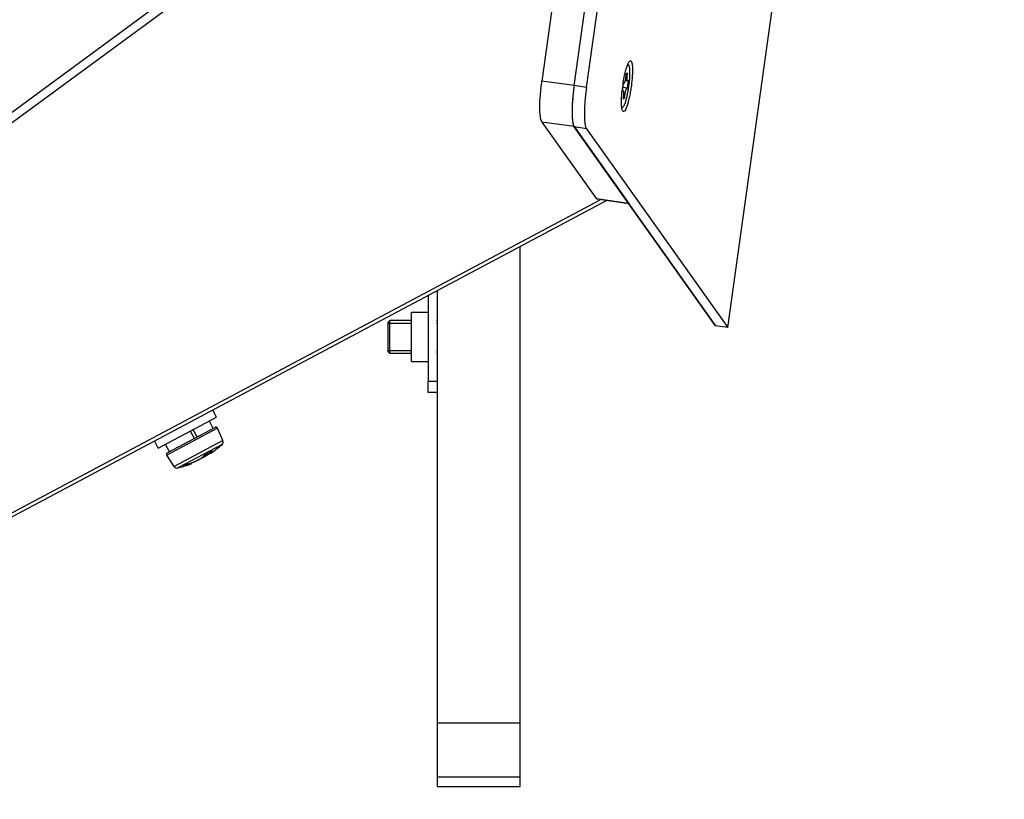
# Model space of a CAD drawing. Header units: millimetres. Extents: x 0 to 420, y 0 to 297.
# Tile 140 of 256: x 165 to 177, y 161 to 171. Entities that reach past the tile are written whole.
import ezdxf

# ---------------------------------------------------------------- set-up
doc = ezdxf.new("R2010")
doc.units = ezdxf.units.MM
doc.header["$LTSCALE"] = 23.1
doc.layers.get('0').update_dxf_attribs({"linetype": 'CONTINUOUS'})
doc.layers.add('AXES', color=7, linetype='CONTINUOUS')
doc.layers.add('DIM_PILOTEES', color=7, linetype='CONTINUOUS')
doc.styles.add('TEXTSTYLE_2', font='txt', dxfattribs={"width": 0.97619})
doc.dimstyles.new('DIMSTYLE_1', dxfattribs={"dimtxt": 2.5, "dimasz": 0.1875, "dimexe": 0.125, "dimexo": 0.0625, "dimgap": 1.25, "dimtad": 0, "dimtih": 1, "dimtoh": 1, "dimdsep": 46, "dimtxsty": 'TEXTSTYLE_2', "dimblk": '_FILLED', "dimblk1": '_FILLED', "dimblk2": '_FILLED', "dimcen": 0.09, "dimazin": 2, "dimtfac": 1, "dimtofl": 0, "dimtmove": 0, "dimatfit": 3, "dimldrblk": '_FILLED', "dimfxl": 1, "dimtolj": 1, "dimarcsym": 0})

# ---------------------------------------------------------------- blocks, each defined once
blk = doc.blocks.new('_FILLED')
at = {"color": 0, "linetype": 'BYBLOCK'}
blk.add_solid([(0, 0), (-1, 0.167), (-1, -0.167)], dxfattribs=at)
blk = doc.blocks.new('*D3')
at = {"layer": 'DIM_PILOTEES', "color": 2, "linetype": 'CONTINUOUS'}
for p, q in [((169.888, 234.122), (189.011, 234.122)), ((188.886, 234.122), (188.886, 188.936)), ((188.886, 129.447), (188.886, 183.936)), ((149.338, 129.447), (189.011, 129.447))]:
    blk.add_line(p, q, dxfattribs=at)
at = {"layer": 'DIM_PILOTEES', "color": 2, "linetype": 'CONTINUOUS', "xscale": 0.1875, "yscale": 0.1875, "zscale": 0.1875}
for p, rotation in [((188.886, 234.122), 90), ((188.886, 129.447), 270)]:
    blk.add_blockref('_FILLED', p, dxfattribs=dict(at, rotation=rotation))
at = {"layer": 'DIM_PILOTEES', "color": 2, "linetype": 'CONTINUOUS', "insert": (188.886, 187.686), "char_height": 2.5, "width": 10.98214, "attachment_point": 2, "line_spacing_factor": 0.9, "style": 'TEXTSTYLE_2'}
blk.add_mtext('{\\ftxt;\\W0.0001;\\H0.0001;\\~}{\\ftxt;\\W2.9285714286;\\H2.5; }{\\ftxt;\\W0.0001;\\H0.0001;\\~}', dxfattribs=at)

msp = doc.modelspace()

# ---------------------------------------------------------------- linework, layer by layer
at = {"color": 7, "linetype": 'CONTINUOUS'}
for p, q in [((171.48, 170.11), (174.971, 195.087)), ((171.63, 170.087), (175.121, 195.067)), ((173.34, 167.182), (176.271, 188.14)), ((171.742, 174.838), (171.09, 170.166)), ((172.109, 170.254), (172.127, 170.266)), ((172.128, 170.365), (172.136, 170.364)), ((171.48, 170.112), (171.09, 170.166)), ((172.066, 170.038), (172.077, 170.138)), ((172.072, 170.136), (172.073, 170.139)), ((172.08, 170.136), (172.077, 170.136)), ((172.127, 170.167), (172.095, 170.167)), ((172.134, 170.175), (172.123, 170.074)), ((171.63, 170.087), (171.48, 170.113)), ((172.073, 170.046), (172.067, 170.047)), ((172.121, 170.076), (172.072, 170.09)), ((172.091, 169.958), (172.073, 169.946)), ((172.075, 169.962), (172.091, 169.958)), ((172.056, 169.85), (172.064, 169.849)), ((171.089, 169.669), (171.751, 168.738)), ((171.48, 169.614), (171.089, 169.669)), ((171.474, 169.627), (171.476, 169.621)), ((171.476, 169.621), (171.478, 169.617)), ((171.48, 169.614), (172.141, 168.684)), ((173.193, 167.203), (171.481, 169.613)), ((171.631, 169.588), (171.481, 169.613)), ((171.631, 169.588), (173.34, 167.182)), ((172.141, 168.684), (171.751, 168.738)), ((172.144, 168.68), (171.756, 168.735)), ((172.142, 168.681), (173.191, 167.203)), ((170.825, 161.622), (170.825, 168.162)), ((169.825, 161.622), (169.825, 167.63)), ((169.512, 166.768), (169.512, 167.368)), ((169.512, 167.368), (169.712, 167.368)), ((169.23, 167.248), (169.25, 167.268)), ((169.23, 166.888), (169.23, 167.248)), ((169.25, 166.868), (169.25, 167.268)), ((173.192, 167.205), (173.191, 167.203)), ((173.34, 167.182), (173.191, 167.203)), ((169.23, 166.888), (169.25, 166.868)), ((169.512, 166.768), (169.712, 166.768)), ((169.812, 166.527), (169.712, 166.527)), ((169.812, 166.396), (169.712, 166.396)), ((166.445, 165.719), (167.151, 166.094)), ((167.151, 166.094), (167.104, 166.182)), ((167.162, 165.962), (166.547, 165.635)), ((167.134, 165.972), (166.555, 165.664)), ((167.109, 165.959), (167.063, 166.047)), ((167.226, 165.811), (167.162, 165.962)), ((166.883, 165.838), (166.836, 165.927)), ((166.916, 165.856), (166.869, 165.944)), ((166.445, 165.719), (166.398, 165.807)), ((166.58, 165.677), (166.533, 165.765)), ((167.226, 165.811), (166.637, 165.497)), ((167.217, 165.766), (166.68, 165.48)), ((166.637, 165.497), (166.547, 165.635)), ((166.959, 165.596), (166.969, 165.603)), ((166.962, 165.598), (166.965, 165.599)), ((166.965, 165.599), (166.976, 165.605)), ((166.969, 165.603), (166.979, 165.61)), ((166.976, 165.605), (166.989, 165.611)), ((166.979, 165.61), (166.988, 165.617)), ((166.988, 165.617), (166.995, 165.624)), ((166.989, 165.611), (167.001, 165.617)), ((166.995, 165.624), (167.002, 165.63)), ((167.001, 165.617), (167.013, 165.624)), ((167.002, 165.63), (167.007, 165.636)), ((167.005, 165.635), (167.004, 165.634)), ((167.004, 165.634), (167.004, 165.634)), ((167.01, 165.639), (167.005, 165.635)), ((167.007, 165.636), (167.007, 165.637)), ((167.007, 165.637), (167.008, 165.637)), ((167.008, 165.637), (167.008, 165.638)), ((167.008, 165.638), (167.009, 165.638)), ((167.009, 165.638), (167.01, 165.639)), ((167.01, 165.639), (167.011, 165.64)), ((167.011, 165.64), (167.012, 165.641)), ((167.012, 165.641), (167.014, 165.642)), ((167.013, 165.624), (167.026, 165.631)), ((167.014, 165.642), (167.015, 165.643)), ((167.015, 165.643), (167.016, 165.644)), ((167.016, 165.644), (167.018, 165.645)), ((167.018, 165.645), (167.019, 165.645)), ((167.019, 165.645), (167.021, 165.646)), ((167.021, 165.646), (167.023, 165.647)), ((167.023, 165.647), (167.024, 165.648)), ((167.024, 165.648), (167.026, 165.649)), ((167.026, 165.649), (167.035, 165.653)), ((167.027, 165.65), (167.026, 165.649)), ((167.026, 165.631), (167.039, 165.639)), ((167.035, 165.653), (167.046, 165.659)), ((167.039, 165.639), (167.051, 165.647)), ((167.046, 165.659), (167.056, 165.665)), ((167.051, 165.647), (167.063, 165.655)), ((167.056, 165.665), (167.067, 165.67)), ((167.063, 165.655), (167.071, 165.66)), ((167.067, 165.664), (167.064, 165.668)), ((167.067, 165.67), (167.078, 165.676)), ((167.067, 165.664), (167.068, 165.662)), ((167.068, 165.662), (167.07, 165.661)), ((167.07, 165.661), (167.072, 165.66)), ((167.072, 165.66), (167.074, 165.659)), ((167.074, 165.659), (167.076, 165.659)), ((167.076, 165.659), (167.078, 165.659)), ((167.078, 165.676), (167.087, 165.682)), ((167.078, 165.659), (167.079, 165.659)), ((167.079, 165.659), (167.08, 165.66)), ((167.08, 165.66), (167.082, 165.66)), ((167.082, 165.66), (167.083, 165.661)), ((167.083, 165.661), (167.084, 165.661)), ((167.084, 165.661), (167.086, 165.662)), ((167.087, 165.682), (167.086, 165.681)), ((167.086, 165.681), (167.087, 165.682)), ((167.086, 165.662), (167.087, 165.663)), ((167.087, 165.682), (167.088, 165.682)), ((167.087, 165.663), (167.089, 165.664)), ((167.088, 165.682), (167.089, 165.683)), ((167.089, 165.683), (167.09, 165.683)), ((167.089, 165.664), (167.09, 165.665)), ((167.09, 165.683), (167.091, 165.684)), ((167.09, 165.665), (167.092, 165.666)), ((167.091, 165.684), (167.091, 165.684)), ((167.091, 165.684), (167.092, 165.684)), ((167.092, 165.684), (167.092, 165.684)), ((167.092, 165.666), (167.094, 165.667)), ((167.094, 165.667), (167.096, 165.668)), ((167.096, 165.668), (167.098, 165.669)), ((167.098, 165.669), (167.1, 165.671)), ((167.1, 165.671), (167.102, 165.673)), ((167.102, 165.673), (167.104, 165.674)), ((166.748, 165.502), (166.749, 165.502)), ((166.748, 165.502), (166.749, 165.502)), ((166.748, 165.502), (166.75, 165.502)), ((166.749, 165.502), (166.75, 165.502)), ((166.75, 165.502), (166.752, 165.503)), ((166.752, 165.503), (166.755, 165.504)), ((166.753, 165.502), (166.758, 165.503)), ((166.755, 165.504), (166.758, 165.506)), ((166.758, 165.506), (166.761, 165.508)), ((166.761, 165.508), (166.764, 165.509)), ((166.764, 165.509), (166.766, 165.51)), ((166.766, 165.51), (166.768, 165.511)), ((166.768, 165.511), (166.771, 165.513)), ((166.771, 165.513), (166.775, 165.515)), ((166.775, 165.515), (166.778, 165.517)), ((166.778, 165.517), (166.781, 165.518)), ((166.786, 165.522), (166.781, 165.519)), ((166.781, 165.518), (166.783, 165.52)), ((166.783, 165.52), (166.784, 165.521)), ((166.783, 165.52), (166.783, 165.52)), ((166.783, 165.52), (166.783, 165.52)), ((166.784, 165.521), (166.785, 165.521)), ((166.785, 165.521), (166.786, 165.521)), ((166.786, 165.521), (166.787, 165.522)), ((166.787, 165.522), (166.789, 165.523)), ((166.789, 165.523), (166.79, 165.523)), ((166.79, 165.523), (166.792, 165.524)), ((166.792, 165.524), (166.794, 165.525)), ((166.794, 165.525), (166.796, 165.525)), ((166.796, 165.525), (166.798, 165.526)), ((166.798, 165.526), (166.8, 165.527)), ((166.8, 165.527), (166.802, 165.527)), ((166.802, 165.527), (166.804, 165.528)), ((166.804, 165.528), (166.806, 165.529)), ((166.806, 165.529), (166.817, 165.532)), ((166.807, 165.529), (166.806, 165.529)), ((166.806, 165.529), (166.806, 165.529)), ((166.817, 165.532), (166.83, 165.536)), ((166.819, 165.522), (166.821, 165.523)), ((166.821, 165.523), (166.824, 165.524)), ((166.824, 165.524), (166.826, 165.525)), ((166.826, 165.525), (166.829, 165.526)), ((166.829, 165.526), (166.831, 165.527)), ((166.83, 165.536), (166.844, 165.541)), ((166.831, 165.527), (166.833, 165.528)), ((166.833, 165.528), (166.835, 165.529)), ((166.835, 165.529), (166.836, 165.529)), ((166.836, 165.529), (166.838, 165.53)), ((166.838, 165.53), (166.839, 165.531)), ((166.839, 165.531), (166.841, 165.532)), ((166.841, 165.532), (166.842, 165.532)), ((166.842, 165.532), (166.843, 165.533)), ((166.843, 165.533), (166.844, 165.534)), ((166.844, 165.541), (166.858, 165.546)), ((166.844, 165.534), (166.845, 165.535)), ((166.845, 165.535), (166.846, 165.536)), ((166.846, 165.536), (166.847, 165.537)), ((166.847, 165.537), (166.848, 165.539)), ((166.848, 165.539), (166.849, 165.541)), ((166.849, 165.541), (166.849, 165.543)), ((166.849, 165.541), (166.849, 165.543)), ((166.858, 165.546), (166.871, 165.551)), ((166.871, 165.551), (166.885, 165.557)), ((166.885, 165.557), (166.898, 165.563)), ((166.898, 165.563), (166.911, 165.57)), ((166.911, 165.57), (166.924, 165.576)), ((166.924, 165.576), (166.936, 165.583)), ((166.936, 165.583), (166.948, 165.589)), ((166.948, 165.589), (166.959, 165.596)), ((169.825, 162.394), (170.825, 162.394)), ((169.825, 161.738), (170.825, 161.738))]:
    msp.add_line(p, q, dxfattribs=at)
at = {"color": 3, "linetype": 'CONTINUOUS'}
for p, q in [((141.536, 152.791), (171.79, 175.021)), ((171.745, 174.857), (141.601, 152.707)), ((141.02, 152.309), (171.872, 168.718)), ((141.622, 152.68), (171.796, 168.729)), ((169.712, 167.57), (169.712, 166.527)), ((169.712, 166.396), (169.712, 166.527))]:
    msp.add_line(p, q, dxfattribs=at)
at = {"color": 2, "linetype": 'CONTINUOUS'}
for p, q in [((169.23, 167.233), (169.512, 167.233)), ((169.812, 167.233), (169.825, 167.233)), ((169.23, 166.903), (169.512, 166.903)), ((169.812, 166.903), (169.825, 166.903))]:
    msp.add_line(p, q, dxfattribs=at)
at = {"color": 7, "linetype": 'CONTINUOUS'}
for centre, radius, start, end in [((173.913, 169.853), 1.862, 171.2401, 172.5351), ((174.271, 169.717), 2.819, 173.7196, 174.3617), ((174.376, 169.706), 2.924, 173.1331, 173.7202), ((174.429, 169.699), 2.977, 172.844, 173.1343), ((174.449, 169.697), 2.998, 172.0844, 172.8441), ((173.87, 169.858), 1.819, 172.5283, 173.975), ((174.199, 169.724), 2.746, 174.3636, 174.5546), ((171.517, 169.64), 0.0449, 211.6552, 215.3255), ((167.144, 165.955), 0.02, 23.0076, 118.0076), ((167.144, 165.955), 0.02, 23.0076, 86.4605), ((166.403, 166.648), 1.2, 305.7367, 312.6847), ((166.403, 166.648), 1.2, 305.7367, 312.6847), ((167.19, 165.795), 0.04, 312.6847, 23.0076), ((167.19, 165.795), 0.04, 312.6847, 23.0076), ((166.564, 165.646), 0.02, 118.0076, 213.0076), ((166.679, 166.213), 0.668, 298.3659, 299.6394), ((167.001, 165.641), 0.00782, 318.8293, 322.3788), ((166.657, 166.251), 0.713, 299.6405, 304.7362), ((167.07, 165.563), 0.0969, 117.7904, 118.7109), ((167.065, 165.573), 0.086, 115.9495, 117.8089), ((166.62, 166.487), 0.931, 295.9222, 300.0392), ((166.678, 166.22), 0.675, 304.757, 304.9447), ((167.13, 165.608), 0.0851, 119.2458, 120.1063), ((167.122, 165.622), 0.069, 117.2033, 119.2964), ((167.092, 165.692), 0.0107, 249.7751, 255.8293), ((167.369, 165.438), 0.366, 138.2064, 138.4273), ((166.671, 165.519), 0.04, 213.0076, 283.3305), ((166.403, 166.648), 1.2, 283.3305, 290.2785), ((166.403, 166.648), 1.2, 283.3305, 290.2785), ((166.639, 165.745), 0.267, 294.3885, 295.0882), ((166.723, 165.616), 0.119, 283.603, 284.7064), ((166.639, 165.747), 0.268, 295.0911, 298.0104), ((166.638, 165.748), 0.27, 298.008, 298.3882), ((166.637, 165.749), 0.271, 298.3883, 298.9803), ((166.636, 165.751), 0.274, 298.9851, 301.8577), ((166.779, 165.526), 0.00789, 284.7986, 301.6836), ((166.792, 165.499), 0.0227, 119.8844, 121.7953), ((166.478, 166.482), 1.009, 287.9622, 288.7852), ((166.527, 166.338), 0.856, 288.7948, 288.9775), ((166.845, 165.394), 0.141, 106.4341, 106.9874), ((166.839, 165.412), 0.121, 105.3241, 106.4514), ((166.546, 166.283), 0.798, 288.9774, 289.1648), ((166.561, 166.241), 0.753, 289.1655, 289.2844)]:
    msp.add_arc(centre, radius, start, end, dxfattribs=at)
for centre in [(171.563, 170.099), (171.713, 170.073)]:
    msp.add_ellipse(centre, major_axis=(0.069, 0.495), ratio=0.168347, start_param=1.565741, end_param=2.964776, dxfattribs=at)
for points, knots in [([(172.096, 170.257), (172.1, 170.276), (172.109, 170.31), (172.123, 170.354), (172.137, 170.386), (172.147, 170.403), (172.153, 170.407)], [0, 0, 0, 0, 0.353233, 0.644894, 0.862355, 1, 1, 1, 1]), ([(172.153, 170.407), (172.156, 170.41), (172.167, 170.412), (172.176, 170.395), (172.182, 170.372), (172.186, 170.335), (172.187, 170.289), (172.185, 170.235), (172.18, 170.175), (172.175, 170.133), (172.173, 170.112)], [0, 0, 0, 0, 0.036864, 0.082602, 0.16226, 0.277902, 0.426024, 0.60079, 0.794875, 1, 1, 1, 1]), ([(172.073, 170.139), (172.074, 170.149), (172.081, 170.189), (172.089, 170.228), (172.096, 170.257)], [0, 0, 0, 0, 0.260218, 1, 1, 1, 1]), ([(172.109, 170.254), (172.108, 170.239), (172.104, 170.21), (172.099, 170.18), (172.095, 170.166)], [0, 0, 0, 0, 0.513995, 1, 1, 1, 1]), ([(172.127, 170.167), (172.126, 170.167), (172.124, 170.168), (172.123, 170.171), (172.122, 170.175), (172.122, 170.179), (172.121, 170.187), (172.12, 170.198), (172.121, 170.213), (172.123, 170.236), (172.125, 170.254), (172.127, 170.266)], [0, 0, 0, 0, 0.033966, 0.06111, 0.096536, 0.14036, 0.192325, 0.318623, 0.470033, 0.639534, 1, 1, 1, 1]), ([(172.136, 170.364), (172.135, 170.364), (172.131, 170.363), (172.127, 170.36), (172.125, 170.358)], [0, 0, 0, 0, 0.203776, 1, 1, 1, 1]), ([(172.147, 170.136), (172.149, 170.151), (172.152, 170.18), (172.155, 170.223), (172.156, 170.261), (172.156, 170.295), (172.154, 170.319), (172.151, 170.335), (172.149, 170.345), (172.146, 170.352), (172.143, 170.358), (172.14, 170.362), (172.137, 170.363), (172.136, 170.364)], [0, 0, 0, 0, 0.194015, 0.377177, 0.543897, 0.689158, 0.808798, 0.858046, 0.899921, 0.934396, 0.961746, 0.982876, 1, 1, 1, 1]), ([(171.089, 169.669), (171.084, 169.676), (171.077, 169.697), (171.066, 169.756), (171.063, 169.858), (171.07, 170.003), (171.082, 170.11), (171.09, 170.166)], [0, 0, 0, 0, 0.052872, 0.130803, 0.357634, 0.658849, 1, 1, 1, 1]), ([(172.064, 169.849), (172.068, 169.848), (172.074, 169.852), (172.08, 169.86), (172.086, 169.87), (172.091, 169.882), (172.1, 169.903), (172.11, 169.935), (172.121, 169.979), (172.131, 170.028), (172.14, 170.082), (172.145, 170.118), (172.147, 170.136)], [0, 0, 0, 0, 0.03571, 0.063807, 0.09991, 0.144086, 0.196091, 0.321673, 0.471712, 0.639782, 0.81851, 1, 1, 1, 1]), ([(172.08, 170.136), (172.08, 170.136), (172.079, 170.137), (172.078, 170.137), (172.077, 170.138)], [0, 0, 0, 0, 0.219925, 1, 1, 1, 1]), ([(172.095, 170.166), (172.094, 170.162), (172.091, 170.155), (172.088, 170.145), (172.084, 170.139), (172.081, 170.136), (172.08, 170.136)], [0, 0, 0, 0, 0.385415, 0.684437, 0.887086, 1, 1, 1, 1]), ([(172.134, 170.175), (172.133, 170.172), (172.132, 170.169), (172.129, 170.167), (172.127, 170.167)], [0, 0, 0, 0, 0.642786, 1, 1, 1, 1]), ([(172.069, 169.802), (172.062, 169.811), (172.056, 169.841), (172.052, 169.894), (172.054, 169.967), (172.058, 170.02), (172.061, 170.049)], [0, 0, 0, 0, 0.130594, 0.352213, 0.650261, 1, 1, 1, 1]), ([(172.066, 170.038), (172.066, 170.039), (172.067, 170.041), (172.07, 170.044), (172.072, 170.046), (172.073, 170.046)], [0, 0, 0, 0, 0.374631, 0.659591, 1, 1, 1, 1]), ([(172.173, 170.112), (172.17, 170.089), (172.163, 170.044), (172.151, 169.98), (172.139, 169.93), (172.129, 169.894), (172.12, 169.864), (172.109, 169.834), (172.096, 169.81), (172.083, 169.795), (172.073, 169.797), (172.07, 169.8), (172.069, 169.802)], [0, 0, 0, 0, 0.199336, 0.39122, 0.566401, 0.64508, 0.716565, 0.83485, 0.916838, 0.963392, 0.980001, 1, 1, 1, 1]), ([(172.073, 170.046), (172.075, 170.045), (172.077, 170.042), (172.078, 170.035), (172.079, 170.025), (172.08, 170.007), (172.078, 169.98), (172.075, 169.958), (172.073, 169.946)], [0, 0, 0, 0, 0.037459, 0.104202, 0.202605, 0.329577, 0.646712, 1, 1, 1, 1]), ([(172.091, 169.958), (172.092, 169.972), (172.094, 169.993), (172.099, 170.019), (172.103, 170.038), (172.107, 170.054), (172.111, 170.065), (172.115, 170.071), (172.117, 170.074), (172.119, 170.076), (172.121, 170.076)], [0, 0, 0, 0, 0.335073, 0.505055, 0.662061, 0.796158, 0.899193, 0.937338, 0.966229, 1, 1, 1, 1]), ([(172.121, 170.076), (172.121, 170.076), (172.122, 170.075), (172.122, 170.075), (172.123, 170.074)], [0, 0, 0, 0, 0.217199, 1, 1, 1, 1]), ([(171.465, 169.985), (171.461, 169.945), (171.456, 169.871), (171.454, 169.768), (171.459, 169.689), (171.467, 169.643), (171.474, 169.627)], [0, 0, 0, 0, 0.333309, 0.622124, 0.848402, 1, 1, 1, 1]), ([(172.055, 169.857), (172.056, 169.856), (172.058, 169.852), (172.061, 169.849), (172.064, 169.849)], [0, 0, 0, 0, 0.317741, 1, 1, 1, 1]), ([(166.807, 165.529), (166.827, 165.535), (166.867, 165.549), (166.923, 165.575), (166.965, 165.599), (166.991, 165.62), (167, 165.629), (167.004, 165.634)], [0, 0, 0, 0, 0.274968, 0.565232, 0.820508, 0.921438, 1, 1, 1, 1]), ([(167.023, 165.648), (167.022, 165.647), (167.018, 165.645), (167.013, 165.642), (167.01, 165.639)], [0, 0, 0, 0, 0.254681, 1, 1, 1, 1]), ([(167.072, 165.673), (167.07, 165.671), (167.068, 165.668), (167.067, 165.665), (167.067, 165.664), (167.067, 165.664)], [0, 0, 0, 0, 0.693736, 0.890069, 1, 1, 1, 1]), ([(167.095, 165.681), (167.092, 165.679), (167.089, 165.675), (167.085, 165.67), (167.083, 165.668), (167.082, 165.665), (167.081, 165.663), (167.08, 165.662), (167.081, 165.66), (167.085, 165.661), (167.089, 165.664), (167.096, 165.668), (167.101, 165.672), (167.104, 165.674)], [0, 0, 0, 0, 0.201247, 0.282048, 0.349055, 0.402036, 0.44101, 0.466724, 0.482788, 0.528984, 0.629568, 0.787404, 1, 1, 1, 1]), ([(167.095, 165.682), (167.094, 165.682), (167.092, 165.681), (167.089, 165.681), (167.089, 165.682)], [0, 0, 0, 0, 0.735374, 1, 1, 1, 1]), ([(167.096, 165.682), (167.096, 165.683), (167.096, 165.684), (167.097, 165.685), (167.097, 165.685), (167.097, 165.686), (167.096, 165.686), (167.093, 165.685), (167.092, 165.684), (167.09, 165.684)], [0, 0, 0, 0, 0.152742, 0.256912, 0.318292, 0.370223, 0.458231, 0.59353, 1, 1, 1, 1]), ([(167.091, 165.665), (167.092, 165.666), (167.096, 165.668), (167.101, 165.671), (167.104, 165.674)], [0, 0, 0, 0, 0.210652, 1, 1, 1, 1]), ([(166.748, 165.502), (166.748, 165.501), (166.747, 165.501), (166.747, 165.501), (166.746, 165.5), (166.747, 165.5), (166.747, 165.5), (166.748, 165.5), (166.75, 165.501), (166.751, 165.501), (166.751, 165.501)], [0, 0, 0, 0, 0.164995, 0.273568, 0.325818, 0.354423, 0.433064, 0.568466, 0.75872, 1, 1, 1, 1]), ([(166.819, 165.522), (166.815, 165.521), (166.795, 165.514), (166.774, 165.508), (166.758, 165.503)], [0, 0, 0, 0, 0.204335, 1, 1, 1, 1]), ([(166.758, 165.503), (166.758, 165.503), (166.759, 165.504), (166.76, 165.506), (166.76, 165.507)], [0, 0, 0, 0, 0.190372, 1, 1, 1, 1]), ([(166.804, 165.528), (166.802, 165.528), (166.796, 165.526), (166.791, 165.524), (166.786, 165.522)], [0, 0, 0, 0, 0.254576, 1, 1, 1, 1])]:
    msp.add_open_spline(points, degree=3, knots=knots, dxfattribs=at)
for points in [[(171.756, 168.735), (171.754, 168.735), (171.752, 168.737), (171.751, 168.738)], [(167.004, 165.634), (167.005, 165.634), (167.006, 165.635), (167.007, 165.636)]]:
    msp.add_open_spline(points, degree=3, dxfattribs=at)
at = {"layer": 'AXES', "color": 7, "linetype": 'CONTINUOUS'}
for p, q in [((169.512, 167.268), (169.25, 167.268)), ((169.825, 167.268), (169.812, 167.268)), ((169.512, 166.868), (169.25, 166.868)), ((169.825, 166.868), (169.812, 166.868)), ((169.825, 161.622), (170.825, 161.622))]:
    msp.add_line(p, q, dxfattribs=at)

# ---------------------------------------------------------------- dimensions: what is measured, and where the dimension line sits
at = {"layer": 'DIM_PILOTEES', "color": 2, "linetype": 'CONTINUOUS'}
dim = msp.add_linear_dim(base=(188.886, 129.447), p1=(169.825, 234.122), p2=(149.276, 129.447), angle=270, text='{\\ftxt;\\W0.0001;\\H0.0001;\\~}{\\ftxt;\\W2.9285714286;\\H2.5; }{\\ftxt;\\W0.0001;\\H0.0001;\\~}', dimstyle='DIMSTYLE_1', dxfattribs=at)
dim.commit()
dim.dimension.update_dxf_attribs({"geometry": '*D3', "text_midpoint": (185.225, 185.186), "dimtype": 160})

doc.saveas('drawing.dxf')
